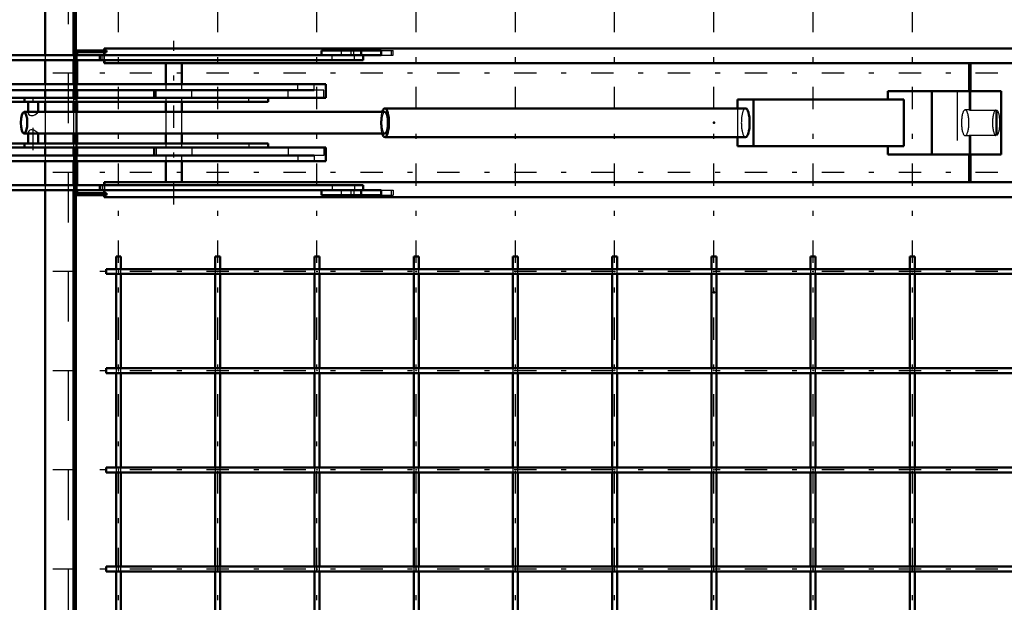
# Model space of a CAD drawing. Header units: millimetres. Extents: x 0 to 420, y 0 to 297.
# Tile 15 of 52: x 106 to 126, y 176 to 188. Entities that reach past the tile are written whole.
import ezdxf

# ---------------------------------------------------------------- set-up
doc = ezdxf.new("R2010")
doc.units = ezdxf.units.MM
doc.linetypes.add('Center', pattern=[1.5, 0.45, -0.5, 0.05, -0.5])
doc.linetypes.add('Dashed', pattern=[2, 1, -1])
for name, color, linetype, lineweight in [('2d ConnectionPoints', 7, 'Continuous', 50), ('AM_0', 7, 'Continuous', 50), ('AM_4', 3, 'Continuous', 25), ('AM_7', 7, 'Center', 25), ('AM_9', 6, 'Dashed', 25)]:
    doc.layers.add(name, color=color, linetype=linetype, lineweight=lineweight)

# ---------------------------------------------------------------- blocks, each defined once
blk = doc.blocks.new('85_FGS30015018025O110U_0_in_150180C2125Y2N4N_300Op0__1203')
at = {"layer": 'AM_0'}
for p, q in [((108.009, 187.036), (107.388, 187.036)), ((107.412, 186.936), (107.412, 186.996)), ((107.412, 186.996), (108.009, 186.996)), ((107.96, 187.036), (107.96, 187.076)), ((132.669, 187.076), (107.96, 187.076)), ((107.96, 186.936), (107.96, 186.996)), ((107.964, 187.036), (107.964, 187.076)), ((107.964, 186.936), (107.964, 186.996)), ((108.009, 186.996), (108.009, 187.036)), ((112.341, 187.036), (113.54, 187.036)), ((112.341, 186.936), (112.341, 187.036)), ((113.137, 186.936), (113.137, 187.036)), ((113.54, 186.936), (113.54, 187.036)), ((97.373, 186.936), (113.54, 186.936)), ((97.373, 186.836), (113.179, 186.836)), ((107.412, 186.351), (107.412, 186.836)), ((107.871, 186.836), (107.871, 186.936)), ((107.96, 186.776), (107.96, 186.836)), ((107.96, 186.776), (130.566, 186.776)), ((107.964, 186.776), (107.964, 186.836)), ((109.205, 186.776), (109.205, 186.351)), ((109.525, 186.351), (109.525, 186.776)), ((113.179, 186.836), (113.179, 186.936)), ((125.393, 186.776), (125.393, 186.216)), ((125.421, 186.776), (125.421, 186.216)), ((102.375, 186.351), (112.426, 186.351)), ((112.426, 186.076), (112.426, 186.351)), ((102.375, 186.236), (112.19, 186.236)), ((107.412, 186.076), (107.412, 186.236)), ((108.965, 186.236), (108.965, 186.076)), ((123.756, 186.216), (126.04, 186.216)), ((123.756, 186.216), (123.756, 186.046)), ((124.643, 186.216), (124.643, 184.936)), ((126.04, 186.216), (126.04, 184.936)), ((105.965, 186.076), (112.426, 186.076)), ((105.965, 185.996), (111.267, 185.996)), ((106.355, 185.996), (106.355, 186.076)), ((106.427, 185.996), (106.427, 185.796)), ((106.627, 185.796), (106.627, 185.996)), ((107.412, 185.796), (107.412, 185.996)), ((109.205, 185.996), (109.205, 185.796)), ((109.525, 185.796), (109.525, 185.996)), ((111.267, 185.996), (111.267, 186.076)), ((120.726, 186.046), (124.075, 186.046)), ((120.726, 186.046), (120.726, 185.866)), ((121.045, 186.046), (121.045, 185.106)), ((124.075, 186.046), (124.075, 185.106)), ((106.476, 185.796), (106.345, 185.796)), ((106.617, 185.796), (106.601, 185.795)), ((113.615, 185.796), (106.617, 185.796)), ((120.885, 185.866), (113.615, 185.866)), ((106.345, 185.356), (106.478, 185.356)), ((106.427, 185.356), (106.427, 185.156)), ((106.612, 185.356), (106.617, 185.356)), ((106.616, 185.356), (113.615, 185.356)), ((106.627, 185.156), (106.627, 185.356)), ((107.412, 185.156), (107.412, 185.356)), ((109.205, 185.356), (109.205, 185.156)), ((109.525, 185.156), (109.525, 185.356)), ((105.965, 185.156), (111.267, 185.156)), ((106.355, 185.156), (106.355, 185.076)), ((111.267, 185.156), (111.267, 185.076)), ((113.615, 185.286), (120.885, 185.286)), ((120.726, 185.286), (120.726, 185.106)), ((105.965, 185.076), (112.426, 185.076)), ((107.412, 184.916), (107.412, 185.076)), ((108.965, 185.076), (108.965, 184.916)), ((112.426, 184.801), (112.426, 185.076)), ((120.726, 185.106), (124.075, 185.106)), ((123.756, 185.106), (123.756, 184.936)), ((102.392, 184.916), (112.192, 184.916)), ((102.392, 184.801), (112.426, 184.801)), ((107.412, 184.316), (107.412, 184.801)), ((109.205, 184.801), (109.205, 184.376)), ((109.525, 184.376), (109.525, 184.801)), ((123.756, 184.936), (126.04, 184.936)), ((125.393, 184.936), (125.393, 184.376)), ((125.421, 184.936), (125.421, 184.376)), ((107.96, 184.376), (130.566, 184.376)), ((107.96, 184.376), (107.96, 184.316)), ((107.964, 184.376), (107.964, 184.316)), ((97.373, 184.316), (113.179, 184.316)), ((97.373, 184.216), (113.54, 184.216)), ((107.412, 184.156), (107.412, 184.216)), ((107.871, 184.316), (107.871, 184.216)), ((107.96, 184.216), (107.96, 184.156)), ((107.964, 184.216), (107.964, 184.156)), ((112.341, 184.216), (112.341, 184.116)), ((113.137, 184.216), (113.137, 184.116)), ((113.179, 184.216), (113.179, 184.316)), ((113.54, 184.116), (113.54, 184.216)), ((107.388, 184.116), (108.009, 184.116)), ((108.009, 184.156), (107.412, 184.156)), ((107.96, 184.116), (107.96, 184.076)), ((107.96, 184.076), (132.669, 184.076)), ((107.964, 184.116), (107.964, 184.076)), ((108.009, 184.116), (108.009, 184.156)), ((112.341, 184.116), (113.54, 184.116))]:
    blk.add_line(p, q, dxfattribs=at)
for points in [[(106.601, 185.795), (106.6, 185.795), (106.573, 185.794), (106.541, 185.794), (106.508, 185.795), (106.476, 185.796), (106.476, 185.796)], [(106.477, 185.356), (106.496, 185.356), (106.528, 185.358), (106.561, 185.358), (106.59, 185.357), (106.612, 185.356)]]:
    blk.add_lwpolyline(points, dxfattribs=at)
blk.add_ellipse((106.345, 185.576), major_axis=(0, 0.22), ratio=0.289707, dxfattribs=at)
for centre, major_axis, start_param, end_param in [((113.615, 185.576), (0, 0.29), 2.43199, 6.992788), ((113.615, 185.576), (0, 0.22), 3.141593, 6.283185), ((120.885, 185.576), (0, 0.29), 3.141593, 6.283185)]:
    blk.add_ellipse(centre, major_axis=major_axis, ratio=0.289707, start_param=start_param, end_param=end_param, dxfattribs=at)
at = {"layer": 'AM_4'}
for p, q in [((113.004, 186.836), (113.004, 186.936)), ((112.19, 186.236), (112.19, 186.351)), ((109.006, 186.076), (109.006, 186.236)), ((111.667, 186.076), (111.667, 186.236)), ((109.006, 185.076), (109.006, 184.916)), ((111.667, 185.076), (111.667, 184.916)), ((112.192, 184.916), (112.192, 184.801)), ((113.004, 184.316), (113.004, 184.216))]:
    blk.add_line(p, q, dxfattribs=at)
at = {"layer": 'AM_7'}
for p, q in [((109.365, 183.926), (109.365, 187.226)), ((106.527, 185.026), (106.527, 186.126))]:
    blk.add_line(p, q, dxfattribs=at)
at = {"layer": 'AM_9'}
for p, q in [((107.36, 187.036), (107.36, 184.116)), ((107.388, 187.036), (107.36, 187.036)), ((107.372, 187.036), (107.372, 184.116)), ((107.4, 184.156), (107.4, 186.996)), ((107.412, 186.996), (107.4, 186.996)), ((107.997, 186.996), (107.997, 187.036)), ((108, 186.996), (108, 187.036)), ((108.004, 187.036), (108.004, 186.996)), ((112.736, 187.036), (112.736, 186.936)), ((112.937, 186.936), (112.937, 187.036)), ((112.988, 186.936), (112.988, 187.036)), ((113.54, 187.036), (113.784, 187.036)), ((113.741, 187.036), (113.741, 186.936)), ((113.784, 186.936), (113.784, 187.036)), ((107.412, 186.836), (107.412, 186.936)), ((107.919, 186.836), (107.919, 186.936)), ((107.96, 186.836), (107.96, 186.936)), ((107.964, 186.836), (107.964, 186.936)), ((112.555, 186.836), (112.555, 186.936)), ((113.54, 186.936), (113.784, 186.936)), ((107.412, 186.236), (107.412, 186.351)), ((109.205, 186.351), (109.205, 186.236)), ((109.525, 186.236), (109.525, 186.351)), ((111.861, 186.236), (111.861, 186.351)), ((109.723, 186.076), (109.723, 186.236)), ((112.384, 186.236), (112.19, 186.236)), ((112.384, 186.076), (112.384, 186.236)), ((125.154, 186.216), (125.154, 184.936)), ((125.393, 186.216), (125.393, 185.833)), ((125.421, 186.216), (125.421, 185.826)), ((107.412, 185.996), (107.412, 186.076)), ((109.205, 186.076), (109.205, 185.996)), ((109.525, 185.996), (109.525, 186.076)), ((110.876, 185.996), (110.876, 186.076)), ((106.427, 185.796), (106.427, 185.773)), ((106.627, 185.792), (106.627, 185.796)), ((107.412, 185.356), (107.412, 185.796)), ((109.205, 185.796), (109.205, 185.356)), ((109.525, 185.356), (109.525, 185.796)), ((120.726, 185.866), (120.726, 185.286)), ((125.402, 185.835), (125.313, 185.835)), ((125.393, 185.833), (125.931, 185.834)), ((125.96, 185.823), (125.421, 185.826)), ((125.931, 185.834), (125.931, 185.318)), ((125.96, 185.329), (125.96, 185.823)), ((106.427, 185.379), (106.427, 185.356)), ((106.617, 185.356), (106.625, 185.357)), ((106.625, 185.357), (106.627, 185.359)), ((106.627, 185.356), (106.627, 185.36)), ((107.412, 185.076), (107.412, 185.156)), ((109.205, 185.156), (109.205, 185.076)), ((109.525, 185.076), (109.525, 185.156)), ((110.876, 185.156), (110.876, 185.076)), ((125.313, 185.317), (125.402, 185.317)), ((125.393, 185.319), (125.393, 184.936)), ((125.931, 185.318), (125.393, 185.319)), ((125.421, 185.326), (125.96, 185.329)), ((125.421, 185.326), (125.421, 184.936)), ((109.723, 185.076), (109.723, 184.916)), ((112.384, 185.076), (112.384, 184.916)), ((107.412, 184.801), (107.412, 184.916)), ((109.205, 184.916), (109.205, 184.801)), ((109.525, 184.801), (109.525, 184.916)), ((111.859, 184.916), (111.859, 184.801)), ((112.384, 184.916), (112.192, 184.916)), ((107.412, 184.216), (107.412, 184.316)), ((107.919, 184.316), (107.919, 184.216)), ((107.96, 184.316), (107.96, 184.216)), ((107.964, 184.316), (107.964, 184.216)), ((112.555, 184.316), (112.555, 184.216)), ((112.736, 184.216), (112.736, 184.116)), ((112.937, 184.116), (112.937, 184.216)), ((112.988, 184.216), (112.988, 184.116)), ((113.54, 184.216), (113.784, 184.216)), ((113.741, 184.216), (113.741, 184.116)), ((113.784, 184.216), (113.784, 184.116)), ((107.388, 184.116), (107.36, 184.116)), ((107.412, 184.156), (107.4, 184.156)), ((107.997, 184.116), (107.997, 184.156)), ((108, 184.116), (108, 184.156)), ((108.004, 184.156), (108.004, 184.116)), ((113.54, 184.116), (113.784, 184.116))]:
    blk.add_line(p, q, dxfattribs=at)
for points in [[(106.476, 185.796), (106.451, 185.794), (106.435, 185.788), (106.428, 185.778), (106.427, 185.773)], [(106.427, 185.773), (106.429, 185.763), (106.442, 185.743), (106.464, 185.727), (106.484, 185.72), (106.508, 185.719), (106.527, 185.723)], [(106.527, 185.723), (106.56, 185.738), (106.588, 185.756), (106.614, 185.776), (106.625, 185.788), (106.627, 185.792)], [(106.627, 185.792), (106.626, 185.794), (106.618, 185.796), (106.617, 185.796)], [(125.313, 185.835), (125.306, 185.834), (125.3, 185.831), (125.293, 185.826), (125.287, 185.819), (125.281, 185.81), (125.275, 185.8), (125.27, 185.788), (125.265, 185.774), (125.26, 185.759), (125.255, 185.742), (125.251, 185.724), (125.248, 185.705), (125.245, 185.685), (125.242, 185.664), (125.24, 185.643), (125.239, 185.621), (125.238, 185.598), (125.238, 185.576)], [(125.313, 185.317), (125.319, 185.318), (125.326, 185.321), (125.332, 185.326), (125.338, 185.333), (125.345, 185.341), (125.35, 185.352), (125.356, 185.364), (125.361, 185.378), (125.366, 185.393), (125.37, 185.41), (125.374, 185.428), (125.378, 185.447), (125.381, 185.467), (125.383, 185.487), (125.385, 185.509), (125.387, 185.531), (125.388, 185.553), (125.388, 185.576), (125.388, 185.598), (125.387, 185.621), (125.385, 185.643), (125.383, 185.664), (125.381, 185.685), (125.378, 185.705), (125.374, 185.724), (125.37, 185.742), (125.366, 185.759), (125.361, 185.774), (125.356, 185.788), (125.35, 185.8), (125.345, 185.81), (125.338, 185.819), (125.332, 185.826), (125.326, 185.831), (125.319, 185.834), (125.313, 185.835)], [(125.402, 185.835), (125.396, 185.834), (125.393, 185.833)], [(125.421, 185.826), (125.415, 185.831), (125.408, 185.834), (125.402, 185.835), (125.402, 185.835)], [(125.238, 185.576), (125.238, 185.553), (125.239, 185.531), (125.24, 185.509), (125.242, 185.487), (125.245, 185.467), (125.248, 185.447), (125.251, 185.428), (125.255, 185.41), (125.26, 185.393), (125.265, 185.378), (125.27, 185.364), (125.275, 185.352), (125.281, 185.341), (125.287, 185.333), (125.293, 185.326), (125.3, 185.321), (125.306, 185.318), (125.313, 185.317)], [(106.527, 185.429), (106.504, 185.433), (106.482, 185.432), (106.461, 185.423), (106.44, 185.406), (106.428, 185.386), (106.427, 185.379)], [(106.427, 185.379), (106.43, 185.368), (106.446, 185.359), (106.468, 185.356), (106.477, 185.356)], [(106.627, 185.359), (106.627, 185.361), (106.619, 185.371), (106.603, 185.384), (106.579, 185.402), (106.543, 185.423), (106.527, 185.429)], [(125.393, 185.319), (125.399, 185.317), (125.402, 185.317)], [(125.402, 185.317), (125.408, 185.318), (125.414, 185.321), (125.421, 185.326), (125.421, 185.326)]]:
    blk.add_lwpolyline(points, dxfattribs=at)
for centre, major_axis, ratio, start_param, end_param in [((113.615, 185.576), (0, 0.29), 0.289707, 0.709603, 2.43199), ((113.615, 185.576), (0, 0.22), 0.289707, 0, 3.141593), ((120.885, 185.576), (0, 0.29), 0.289707, 0, 3.141593), ((125.938, 185.576), (0, 0.259), 0.288684, 0.092582, 3.049011), ((125.938, 185.576), (0, 0.259), 0.288684, 3.439996, 5.984782)]:
    blk.add_ellipse(centre, major_axis=major_axis, ratio=ratio, start_param=start_param, end_param=end_param, dxfattribs=at)
blk = doc.blocks.new('98_FGS300150180259U_0_in_150180C2125Y2N4N_300Op0__1203')
at = {"layer": 'AM_7'}
for p, q in [((108.248, 168.801), (108.248, 202.351)), ((110.248, 168.801), (110.248, 202.351)), ((112.248, 168.801), (112.248, 202.351)), ((114.248, 168.801), (114.248, 202.351)), ((116.248, 168.801), (116.248, 202.351)), ((118.248, 168.801), (118.248, 202.351)), ((120.248, 168.801), (120.248, 202.351)), ((122.248, 168.801), (122.248, 202.351)), ((124.248, 168.801), (124.248, 202.351)), ((133.723, 186.576), (106.773, 186.576)), ((133.723, 184.576), (106.773, 184.576)), ((133.723, 182.576), (106.773, 182.576)), ((133.723, 180.576), (106.773, 180.576)), ((133.723, 178.576), (106.773, 178.576)), ((133.723, 176.576), (106.773, 176.576))]:
    blk.add_line(p, q, dxfattribs=at)
blk = doc.blocks.new('99_FGS300150180259U_0_in_150180C2125Y2N4N_300Op0__1203')
at = {"layer": 'AM_0'}
for p, q in [((108.198, 182.876), (108.198, 182.626)), ((108.198, 182.876), (108.298, 182.876)), ((108.298, 182.626), (108.298, 182.876)), ((110.198, 182.876), (110.198, 182.626)), ((110.198, 182.876), (110.298, 182.876)), ((110.298, 182.626), (110.298, 182.876)), ((112.198, 182.876), (112.198, 182.626)), ((112.198, 182.876), (112.298, 182.876)), ((112.298, 182.626), (112.298, 182.876)), ((114.198, 182.876), (114.198, 182.626)), ((114.198, 182.876), (114.298, 182.876)), ((114.298, 182.626), (114.298, 182.876)), ((116.198, 182.876), (116.198, 182.626)), ((116.198, 182.876), (116.298, 182.876)), ((116.298, 182.626), (116.298, 182.876)), ((118.198, 182.876), (118.198, 182.626)), ((118.198, 182.876), (118.298, 182.876)), ((118.298, 182.626), (118.298, 182.876)), ((120.198, 182.876), (120.198, 182.626)), ((120.198, 182.876), (120.298, 182.876)), ((120.298, 182.626), (120.298, 182.876)), ((122.198, 182.876), (122.198, 182.626)), ((122.198, 182.876), (122.298, 182.876)), ((122.298, 182.626), (122.298, 182.876)), ((124.198, 182.876), (124.198, 182.626)), ((124.198, 182.876), (124.298, 182.876)), ((124.298, 182.626), (124.298, 182.876)), ((132.498, 182.626), (107.998, 182.626)), ((107.998, 182.526), (107.998, 182.626)), ((107.998, 182.526), (132.498, 182.526)), ((108.198, 182.526), (108.198, 180.626)), ((108.298, 180.626), (108.298, 182.526)), ((110.198, 182.526), (110.198, 180.626)), ((110.298, 180.626), (110.298, 182.526)), ((112.198, 182.526), (112.198, 180.626)), ((112.298, 180.626), (112.298, 182.526)), ((114.198, 182.526), (114.198, 180.626)), ((114.298, 180.626), (114.298, 182.526)), ((116.198, 182.526), (116.198, 180.626)), ((116.298, 180.626), (116.298, 182.526)), ((118.198, 182.526), (118.198, 180.626)), ((118.298, 180.626), (118.298, 182.526)), ((120.198, 182.526), (120.198, 180.626)), ((120.298, 180.626), (120.298, 182.526)), ((122.198, 182.526), (122.198, 180.626)), ((122.298, 180.626), (122.298, 182.526)), ((124.198, 182.526), (124.198, 180.626)), ((124.298, 180.626), (124.298, 182.526)), ((132.498, 180.626), (107.998, 180.626)), ((107.998, 180.526), (107.998, 180.626)), ((107.998, 180.526), (132.498, 180.526)), ((108.198, 180.526), (108.198, 178.626)), ((108.298, 178.626), (108.298, 180.526)), ((110.198, 180.526), (110.198, 178.626)), ((110.298, 178.626), (110.298, 180.526)), ((112.198, 180.526), (112.198, 178.626)), ((112.298, 178.626), (112.298, 180.526)), ((114.198, 180.526), (114.198, 178.626)), ((114.298, 178.626), (114.298, 180.526)), ((116.198, 180.526), (116.198, 178.626)), ((116.298, 178.626), (116.298, 180.526)), ((118.198, 180.526), (118.198, 178.626)), ((118.298, 178.626), (118.298, 180.526)), ((120.198, 180.526), (120.198, 178.626)), ((120.298, 178.626), (120.298, 180.526)), ((122.198, 180.526), (122.198, 178.626)), ((122.298, 178.626), (122.298, 180.526)), ((124.198, 180.526), (124.198, 178.626)), ((124.298, 178.626), (124.298, 180.526)), ((132.498, 178.626), (107.998, 178.626)), ((107.998, 178.526), (107.998, 178.626)), ((107.998, 178.526), (132.498, 178.526)), ((108.198, 178.526), (108.198, 176.626)), ((108.298, 176.626), (108.298, 178.526)), ((110.198, 178.526), (110.198, 176.626)), ((110.298, 176.626), (110.298, 178.526)), ((112.198, 178.526), (112.198, 176.626)), ((112.298, 176.626), (112.298, 178.526)), ((114.198, 178.526), (114.198, 176.626)), ((114.298, 176.626), (114.298, 178.526)), ((116.198, 178.526), (116.198, 176.626)), ((116.298, 176.626), (116.298, 178.526)), ((118.198, 178.526), (118.198, 176.626)), ((118.298, 176.626), (118.298, 178.526)), ((120.198, 178.526), (120.198, 176.626)), ((120.298, 176.626), (120.298, 178.526)), ((122.198, 178.526), (122.198, 176.626)), ((122.298, 176.626), (122.298, 178.526)), ((124.198, 178.526), (124.198, 176.626)), ((124.298, 176.626), (124.298, 178.526)), ((132.498, 176.626), (107.998, 176.626)), ((107.998, 176.526), (107.998, 176.626)), ((107.998, 176.526), (132.498, 176.526)), ((108.198, 176.526), (108.198, 174.626)), ((108.298, 174.626), (108.298, 176.526)), ((110.198, 176.526), (110.198, 174.626)), ((110.298, 174.626), (110.298, 176.526)), ((112.198, 176.526), (112.198, 174.626)), ((112.298, 174.626), (112.298, 176.526)), ((114.198, 176.526), (114.198, 174.626)), ((114.298, 174.626), (114.298, 176.526)), ((116.198, 176.526), (116.198, 174.626)), ((116.298, 174.626), (116.298, 176.526)), ((118.198, 176.526), (118.198, 174.626)), ((118.298, 174.626), (118.298, 176.526)), ((120.198, 176.526), (120.198, 174.626)), ((120.298, 174.626), (120.298, 176.526)), ((122.198, 176.526), (122.198, 174.626)), ((122.298, 174.626), (122.298, 176.526)), ((124.198, 176.526), (124.198, 174.626)), ((124.298, 174.626), (124.298, 176.526))]:
    blk.add_line(p, q, dxfattribs=at)
at = {"layer": 'AM_9'}
for p, q in [((108.198, 182.626), (108.198, 182.526)), ((108.298, 182.526), (108.298, 182.626)), ((110.198, 182.626), (110.198, 182.526)), ((110.298, 182.526), (110.298, 182.626)), ((112.198, 182.626), (112.198, 182.526)), ((112.298, 182.526), (112.298, 182.626)), ((114.198, 182.626), (114.198, 182.526)), ((114.298, 182.526), (114.298, 182.626)), ((116.198, 182.626), (116.198, 182.526)), ((116.298, 182.526), (116.298, 182.626)), ((118.198, 182.626), (118.198, 182.526)), ((118.298, 182.526), (118.298, 182.626)), ((120.198, 182.626), (120.198, 182.526)), ((120.298, 182.526), (120.298, 182.626)), ((122.198, 182.626), (122.198, 182.526)), ((122.298, 182.526), (122.298, 182.626)), ((124.198, 182.626), (124.198, 182.526)), ((124.298, 182.526), (124.298, 182.626)), ((108.198, 180.626), (108.198, 180.526)), ((108.298, 180.526), (108.298, 180.626)), ((110.198, 180.626), (110.198, 180.526)), ((110.298, 180.526), (110.298, 180.626)), ((112.198, 180.626), (112.198, 180.526)), ((112.298, 180.526), (112.298, 180.626)), ((114.198, 180.626), (114.198, 180.526)), ((114.298, 180.526), (114.298, 180.626)), ((116.198, 180.626), (116.198, 180.526)), ((116.298, 180.526), (116.298, 180.626)), ((118.198, 180.626), (118.198, 180.526)), ((118.298, 180.526), (118.298, 180.626)), ((120.198, 180.626), (120.198, 180.526)), ((120.298, 180.526), (120.298, 180.626)), ((122.198, 180.626), (122.198, 180.526)), ((122.298, 180.526), (122.298, 180.626)), ((124.198, 180.626), (124.198, 180.526)), ((124.298, 180.526), (124.298, 180.626)), ((108.198, 178.626), (108.198, 178.526)), ((108.298, 178.526), (108.298, 178.626)), ((110.198, 178.626), (110.198, 178.526)), ((110.298, 178.526), (110.298, 178.626)), ((112.198, 178.626), (112.198, 178.526)), ((112.298, 178.526), (112.298, 178.626)), ((114.198, 178.626), (114.198, 178.526)), ((114.298, 178.526), (114.298, 178.626)), ((116.198, 178.626), (116.198, 178.526)), ((116.298, 178.526), (116.298, 178.626)), ((118.198, 178.626), (118.198, 178.526)), ((118.298, 178.526), (118.298, 178.626)), ((120.198, 178.626), (120.198, 178.526)), ((120.298, 178.526), (120.298, 178.626)), ((122.198, 178.626), (122.198, 178.526)), ((122.298, 178.526), (122.298, 178.626)), ((124.198, 178.626), (124.198, 178.526)), ((124.298, 178.526), (124.298, 178.626)), ((108.198, 176.626), (108.198, 176.526)), ((108.298, 176.526), (108.298, 176.626)), ((110.198, 176.626), (110.198, 176.526)), ((110.298, 176.526), (110.298, 176.626)), ((112.198, 176.626), (112.198, 176.526)), ((112.298, 176.526), (112.298, 176.626)), ((114.198, 176.626), (114.198, 176.526)), ((114.298, 176.526), (114.298, 176.626)), ((116.198, 176.626), (116.198, 176.526)), ((116.298, 176.526), (116.298, 176.626)), ((118.198, 176.626), (118.198, 176.526)), ((118.298, 176.526), (118.298, 176.626)), ((120.198, 176.626), (120.198, 176.526)), ((120.298, 176.526), (120.298, 176.626)), ((122.198, 176.626), (122.198, 176.526)), ((122.298, 176.526), (122.298, 176.626)), ((124.198, 176.626), (124.198, 176.526)), ((124.298, 176.526), (124.298, 176.626))]:
    blk.add_line(p, q, dxfattribs=at)
for points in [[(108.248, 182.582), (108.246, 182.582), (108.244, 182.581), (108.243, 182.579), (108.242, 182.577), (108.242, 182.575), (108.242, 182.573), (108.244, 182.571), (108.245, 182.57), (108.247, 182.57), (108.249, 182.57), (108.251, 182.571), (108.253, 182.572), (108.254, 182.574), (108.254, 182.576), (108.254, 182.578), (108.253, 182.58), (108.251, 182.581), (108.249, 182.582), (108.248, 182.582)], [(110.242, 182.576), (110.242, 182.578), (110.243, 182.58), (110.245, 182.581), (110.247, 182.582), (110.249, 182.582), (110.251, 182.582), (110.252, 182.58), (110.254, 182.579), (110.254, 182.577), (110.254, 182.575), (110.253, 182.573), (110.252, 182.571), (110.25, 182.57), (110.248, 182.57), (110.246, 182.57), (110.244, 182.571), (110.243, 182.573), (110.242, 182.575), (110.242, 182.576)], [(112.242, 182.576), (112.242, 182.578), (112.243, 182.58), (112.245, 182.581), (112.247, 182.582), (112.249, 182.582), (112.251, 182.582), (112.252, 182.58), (112.254, 182.579), (112.254, 182.577), (112.254, 182.575), (112.253, 182.573), (112.252, 182.571), (112.25, 182.57), (112.248, 182.57), (112.246, 182.57), (112.244, 182.571), (112.243, 182.573), (112.242, 182.575), (112.242, 182.576)], [(114.242, 182.576), (114.242, 182.578), (114.243, 182.58), (114.245, 182.581), (114.247, 182.582), (114.249, 182.582), (114.251, 182.582), (114.252, 182.58), (114.254, 182.579), (114.254, 182.577), (114.254, 182.575), (114.253, 182.573), (114.252, 182.571), (114.25, 182.57), (114.248, 182.57), (114.246, 182.57), (114.244, 182.571), (114.243, 182.573), (114.242, 182.575), (114.242, 182.576)], [(116.242, 182.576), (116.242, 182.578), (116.243, 182.58), (116.245, 182.581), (116.247, 182.582), (116.249, 182.582), (116.251, 182.582), (116.252, 182.58), (116.254, 182.579), (116.254, 182.577), (116.254, 182.575), (116.253, 182.573), (116.252, 182.571), (116.25, 182.57), (116.248, 182.57), (116.246, 182.57), (116.244, 182.571), (116.243, 182.573), (116.242, 182.575), (116.242, 182.576)], [(118.242, 182.576), (118.242, 182.578), (118.243, 182.58), (118.245, 182.581), (118.247, 182.582), (118.249, 182.582), (118.251, 182.582), (118.252, 182.58), (118.254, 182.579), (118.254, 182.577), (118.254, 182.575), (118.253, 182.573), (118.252, 182.571), (118.25, 182.57), (118.248, 182.57), (118.246, 182.57), (118.244, 182.571), (118.243, 182.573), (118.242, 182.575), (118.242, 182.576)], [(120.242, 182.576), (120.242, 182.578), (120.243, 182.58), (120.245, 182.581), (120.247, 182.582), (120.249, 182.582), (120.251, 182.582), (120.252, 182.58), (120.254, 182.579), (120.254, 182.577), (120.254, 182.575), (120.253, 182.573), (120.252, 182.571), (120.25, 182.57), (120.248, 182.57), (120.246, 182.57), (120.244, 182.571), (120.243, 182.573), (120.242, 182.575), (120.242, 182.576)], [(122.242, 182.576), (122.242, 182.578), (122.243, 182.58), (122.245, 182.581), (122.247, 182.582), (122.249, 182.582), (122.251, 182.582), (122.252, 182.58), (122.254, 182.579), (122.254, 182.577), (122.254, 182.575), (122.253, 182.573), (122.252, 182.571), (122.25, 182.57), (122.248, 182.57), (122.246, 182.57), (122.244, 182.571), (122.243, 182.573), (122.242, 182.575), (122.242, 182.576)], [(124.242, 182.576), (124.242, 182.578), (124.243, 182.58), (124.245, 182.581), (124.247, 182.582), (124.249, 182.582), (124.251, 182.582), (124.252, 182.58), (124.254, 182.579), (124.254, 182.577), (124.254, 182.575), (124.253, 182.573), (124.252, 182.571), (124.25, 182.57), (124.248, 182.57), (124.246, 182.57), (124.244, 182.571), (124.243, 182.573), (124.242, 182.575), (124.242, 182.576)], [(108.248, 180.582), (108.246, 180.582), (108.244, 180.581), (108.243, 180.579), (108.242, 180.577), (108.242, 180.575), (108.242, 180.573), (108.244, 180.571), (108.245, 180.57), (108.247, 180.57), (108.249, 180.57), (108.251, 180.571), (108.253, 180.572), (108.254, 180.574), (108.254, 180.576), (108.254, 180.578), (108.253, 180.58), (108.251, 180.581), (108.249, 180.582), (108.248, 180.582)], [(110.242, 180.576), (110.242, 180.578), (110.243, 180.58), (110.245, 180.581), (110.247, 180.582), (110.249, 180.582), (110.251, 180.582), (110.252, 180.58), (110.254, 180.579), (110.254, 180.577), (110.254, 180.575), (110.253, 180.573), (110.252, 180.571), (110.25, 180.57), (110.248, 180.57), (110.246, 180.57), (110.244, 180.571), (110.243, 180.573), (110.242, 180.575), (110.242, 180.576)], [(112.242, 180.576), (112.242, 180.578), (112.243, 180.58), (112.245, 180.581), (112.247, 180.582), (112.249, 180.582), (112.251, 180.582), (112.252, 180.58), (112.254, 180.579), (112.254, 180.577), (112.254, 180.575), (112.253, 180.573), (112.252, 180.571), (112.25, 180.57), (112.248, 180.57), (112.246, 180.57), (112.244, 180.571), (112.243, 180.573), (112.242, 180.575), (112.242, 180.576)], [(114.242, 180.576), (114.242, 180.578), (114.243, 180.58), (114.245, 180.581), (114.247, 180.582), (114.249, 180.582), (114.251, 180.582), (114.252, 180.58), (114.254, 180.579), (114.254, 180.577), (114.254, 180.575), (114.253, 180.573), (114.252, 180.571), (114.25, 180.57), (114.248, 180.57), (114.246, 180.57), (114.244, 180.571), (114.243, 180.573), (114.242, 180.575), (114.242, 180.576)], [(116.242, 180.576), (116.242, 180.578), (116.243, 180.58), (116.245, 180.581), (116.247, 180.582), (116.249, 180.582), (116.251, 180.582), (116.252, 180.58), (116.254, 180.579), (116.254, 180.577), (116.254, 180.575), (116.253, 180.573), (116.252, 180.571), (116.25, 180.57), (116.248, 180.57), (116.246, 180.57), (116.244, 180.571), (116.243, 180.573), (116.242, 180.575), (116.242, 180.576)], [(118.242, 180.576), (118.242, 180.578), (118.243, 180.58), (118.245, 180.581), (118.247, 180.582), (118.249, 180.582), (118.251, 180.582), (118.252, 180.58), (118.254, 180.579), (118.254, 180.577), (118.254, 180.575), (118.253, 180.573), (118.252, 180.571), (118.25, 180.57), (118.248, 180.57), (118.246, 180.57), (118.244, 180.571), (118.243, 180.573), (118.242, 180.575), (118.242, 180.576)], [(120.242, 180.576), (120.242, 180.578), (120.243, 180.58), (120.245, 180.581), (120.247, 180.582), (120.249, 180.582), (120.251, 180.582), (120.252, 180.58), (120.254, 180.579), (120.254, 180.577), (120.254, 180.575), (120.253, 180.573), (120.252, 180.571), (120.25, 180.57), (120.248, 180.57), (120.246, 180.57), (120.244, 180.571), (120.243, 180.573), (120.242, 180.575), (120.242, 180.576)], [(122.242, 180.576), (122.242, 180.578), (122.243, 180.58), (122.245, 180.581), (122.247, 180.582), (122.249, 180.582), (122.251, 180.582), (122.252, 180.58), (122.254, 180.579), (122.254, 180.577), (122.254, 180.575), (122.253, 180.573), (122.252, 180.571), (122.25, 180.57), (122.248, 180.57), (122.246, 180.57), (122.244, 180.571), (122.243, 180.573), (122.242, 180.575), (122.242, 180.576)], [(124.242, 180.576), (124.242, 180.578), (124.243, 180.58), (124.245, 180.581), (124.247, 180.582), (124.249, 180.582), (124.251, 180.582), (124.252, 180.58), (124.254, 180.579), (124.254, 180.577), (124.254, 180.575), (124.253, 180.573), (124.252, 180.571), (124.25, 180.57), (124.248, 180.57), (124.246, 180.57), (124.244, 180.571), (124.243, 180.573), (124.242, 180.575), (124.242, 180.576)], [(108.248, 178.582), (108.246, 178.582), (108.244, 178.581), (108.243, 178.579), (108.242, 178.577), (108.242, 178.575), (108.242, 178.573), (108.244, 178.571), (108.245, 178.57), (108.247, 178.57), (108.249, 178.57), (108.251, 178.571), (108.253, 178.572), (108.254, 178.574), (108.254, 178.576), (108.254, 178.578), (108.253, 178.58), (108.251, 178.581), (108.249, 178.582), (108.248, 178.582)], [(110.242, 178.576), (110.242, 178.578), (110.243, 178.58), (110.245, 178.581), (110.247, 178.582), (110.249, 178.582), (110.251, 178.582), (110.252, 178.58), (110.254, 178.579), (110.254, 178.577), (110.254, 178.575), (110.253, 178.573), (110.252, 178.571), (110.25, 178.57), (110.248, 178.57), (110.246, 178.57), (110.244, 178.571), (110.243, 178.573), (110.242, 178.575), (110.242, 178.576)], [(112.242, 178.576), (112.242, 178.578), (112.243, 178.58), (112.245, 178.581), (112.247, 178.582), (112.249, 178.582), (112.251, 178.582), (112.252, 178.58), (112.254, 178.579), (112.254, 178.577), (112.254, 178.575), (112.253, 178.573), (112.252, 178.571), (112.25, 178.57), (112.248, 178.57), (112.246, 178.57), (112.244, 178.571), (112.243, 178.573), (112.242, 178.575), (112.242, 178.576)], [(114.242, 178.576), (114.242, 178.578), (114.243, 178.58), (114.245, 178.581), (114.247, 178.582), (114.249, 178.582), (114.251, 178.582), (114.252, 178.58), (114.254, 178.579), (114.254, 178.577), (114.254, 178.575), (114.253, 178.573), (114.252, 178.571), (114.25, 178.57), (114.248, 178.57), (114.246, 178.57), (114.244, 178.571), (114.243, 178.573), (114.242, 178.575), (114.242, 178.576)], [(116.242, 178.576), (116.242, 178.578), (116.243, 178.58), (116.245, 178.581), (116.247, 178.582), (116.249, 178.582), (116.251, 178.582), (116.252, 178.58), (116.254, 178.579), (116.254, 178.577), (116.254, 178.575), (116.253, 178.573), (116.252, 178.571), (116.25, 178.57), (116.248, 178.57), (116.246, 178.57), (116.244, 178.571), (116.243, 178.573), (116.242, 178.575), (116.242, 178.576)], [(118.242, 178.576), (118.242, 178.578), (118.243, 178.58), (118.245, 178.581), (118.247, 178.582), (118.249, 178.582), (118.251, 178.582), (118.252, 178.58), (118.254, 178.579), (118.254, 178.577), (118.254, 178.575), (118.253, 178.573), (118.252, 178.571), (118.25, 178.57), (118.248, 178.57), (118.246, 178.57), (118.244, 178.571), (118.243, 178.573), (118.242, 178.575), (118.242, 178.576)], [(120.242, 178.576), (120.242, 178.578), (120.243, 178.58), (120.245, 178.581), (120.247, 178.582), (120.249, 178.582), (120.251, 178.582), (120.252, 178.58), (120.254, 178.579), (120.254, 178.577), (120.254, 178.575), (120.253, 178.573), (120.252, 178.571), (120.25, 178.57), (120.248, 178.57), (120.246, 178.57), (120.244, 178.571), (120.243, 178.573), (120.242, 178.575), (120.242, 178.576)], [(122.242, 178.576), (122.242, 178.578), (122.243, 178.58), (122.245, 178.581), (122.247, 178.582), (122.249, 178.582), (122.251, 178.582), (122.252, 178.58), (122.254, 178.579), (122.254, 178.577), (122.254, 178.575), (122.253, 178.573), (122.252, 178.571), (122.25, 178.57), (122.248, 178.57), (122.246, 178.57), (122.244, 178.571), (122.243, 178.573), (122.242, 178.575), (122.242, 178.576)], [(124.242, 178.576), (124.242, 178.578), (124.243, 178.58), (124.245, 178.581), (124.247, 178.582), (124.249, 178.582), (124.251, 178.582), (124.252, 178.58), (124.254, 178.579), (124.254, 178.577), (124.254, 178.575), (124.253, 178.573), (124.252, 178.571), (124.25, 178.57), (124.248, 178.57), (124.246, 178.57), (124.244, 178.571), (124.243, 178.573), (124.242, 178.575), (124.242, 178.576)], [(108.248, 176.582), (108.246, 176.582), (108.244, 176.581), (108.243, 176.579), (108.242, 176.577), (108.242, 176.575), (108.242, 176.573), (108.244, 176.571), (108.245, 176.57), (108.247, 176.57), (108.249, 176.57), (108.251, 176.571), (108.253, 176.572), (108.254, 176.574), (108.254, 176.576), (108.254, 176.578), (108.253, 176.58), (108.251, 176.581), (108.249, 176.582), (108.248, 176.582)], [(110.242, 176.576), (110.242, 176.578), (110.243, 176.58), (110.245, 176.581), (110.247, 176.582), (110.249, 176.582), (110.251, 176.582), (110.252, 176.58), (110.254, 176.579), (110.254, 176.577), (110.254, 176.575), (110.253, 176.573), (110.252, 176.571), (110.25, 176.57), (110.248, 176.57), (110.246, 176.57), (110.244, 176.571), (110.243, 176.573), (110.242, 176.575), (110.242, 176.576)], [(112.242, 176.576), (112.242, 176.578), (112.243, 176.58), (112.245, 176.581), (112.247, 176.582), (112.249, 176.582), (112.251, 176.582), (112.252, 176.58), (112.254, 176.579), (112.254, 176.577), (112.254, 176.575), (112.253, 176.573), (112.252, 176.571), (112.25, 176.57), (112.248, 176.57), (112.246, 176.57), (112.244, 176.571), (112.243, 176.573), (112.242, 176.575), (112.242, 176.576)], [(114.242, 176.576), (114.242, 176.578), (114.243, 176.58), (114.245, 176.581), (114.247, 176.582), (114.249, 176.582), (114.251, 176.582), (114.252, 176.58), (114.254, 176.579), (114.254, 176.577), (114.254, 176.575), (114.253, 176.573), (114.252, 176.571), (114.25, 176.57), (114.248, 176.57), (114.246, 176.57), (114.244, 176.571), (114.243, 176.573), (114.242, 176.575), (114.242, 176.576)], [(116.242, 176.576), (116.242, 176.578), (116.243, 176.58), (116.245, 176.581), (116.247, 176.582), (116.249, 176.582), (116.251, 176.582), (116.252, 176.58), (116.254, 176.579), (116.254, 176.577), (116.254, 176.575), (116.253, 176.573), (116.252, 176.571), (116.25, 176.57), (116.248, 176.57), (116.246, 176.57), (116.244, 176.571), (116.243, 176.573), (116.242, 176.575), (116.242, 176.576)], [(118.242, 176.576), (118.242, 176.578), (118.243, 176.58), (118.245, 176.581), (118.247, 176.582), (118.249, 176.582), (118.251, 176.582), (118.252, 176.58), (118.254, 176.579), (118.254, 176.577), (118.254, 176.575), (118.253, 176.573), (118.252, 176.571), (118.25, 176.57), (118.248, 176.57), (118.246, 176.57), (118.244, 176.571), (118.243, 176.573), (118.242, 176.575), (118.242, 176.576)], [(120.242, 176.576), (120.242, 176.578), (120.243, 176.58), (120.245, 176.581), (120.247, 176.582), (120.249, 176.582), (120.251, 176.582), (120.252, 176.58), (120.254, 176.579), (120.254, 176.577), (120.254, 176.575), (120.253, 176.573), (120.252, 176.571), (120.25, 176.57), (120.248, 176.57), (120.246, 176.57), (120.244, 176.571), (120.243, 176.573), (120.242, 176.575), (120.242, 176.576)], [(122.242, 176.576), (122.242, 176.578), (122.243, 176.58), (122.245, 176.581), (122.247, 176.582), (122.249, 176.582), (122.251, 176.582), (122.252, 176.58), (122.254, 176.579), (122.254, 176.577), (122.254, 176.575), (122.253, 176.573), (122.252, 176.571), (122.25, 176.57), (122.248, 176.57), (122.246, 176.57), (122.244, 176.571), (122.243, 176.573), (122.242, 176.575), (122.242, 176.576)], [(124.242, 176.576), (124.242, 176.578), (124.243, 176.58), (124.245, 176.581), (124.247, 176.582), (124.249, 176.582), (124.251, 176.582), (124.252, 176.58), (124.254, 176.579), (124.254, 176.577), (124.254, 176.575), (124.253, 176.573), (124.252, 176.571), (124.25, 176.57), (124.248, 176.57), (124.246, 176.57), (124.244, 176.571), (124.243, 176.573), (124.242, 176.575), (124.242, 176.576)]]:
    blk.add_lwpolyline(points, dxfattribs=at)
blk = doc.blocks.new('100_FGS300150180223U_0_in_150180C2125Y2N4N_300Op0__1203')
at = {"layer": 'AM_0'}
for p, q in [((106.768, 202.056), (106.768, 186.936)), ((107.344, 201.48), (107.344, 186.936)), ((107.388, 201.436), (107.388, 186.936)), ((106.768, 186.836), (106.768, 186.351)), ((107.344, 186.836), (107.344, 186.351)), ((107.388, 186.836), (107.388, 186.351)), ((106.768, 186.236), (106.768, 186.076)), ((107.344, 186.236), (107.344, 186.076)), ((107.388, 186.236), (107.388, 186.076)), ((106.768, 185.996), (106.768, 185.796)), ((107.344, 185.996), (107.344, 185.796)), ((107.388, 185.996), (107.388, 185.796)), ((106.768, 185.356), (106.768, 185.156)), ((107.344, 185.356), (107.344, 185.156)), ((107.388, 185.356), (107.388, 185.156)), ((106.768, 185.076), (106.768, 184.916)), ((107.344, 185.076), (107.344, 184.916)), ((107.388, 185.076), (107.388, 184.916)), ((106.768, 184.801), (106.768, 184.316)), ((107.344, 184.801), (107.344, 184.316)), ((107.388, 184.801), (107.388, 184.316)), ((106.768, 184.216), (106.768, 169.096)), ((107.344, 184.216), (107.344, 169.672)), ((107.388, 184.216), (107.388, 169.716))]:
    blk.add_line(p, q, dxfattribs=at)
at = {"layer": 'AM_9'}
for p, q in [((106.768, 186.936), (106.768, 186.836)), ((107.344, 186.936), (107.344, 186.836)), ((107.388, 186.936), (107.388, 186.836)), ((106.768, 186.351), (106.768, 186.236)), ((107.344, 186.351), (107.344, 186.236)), ((107.388, 186.351), (107.388, 186.236)), ((106.768, 186.076), (106.768, 185.996)), ((107.344, 186.076), (107.344, 185.996)), ((107.388, 186.076), (107.388, 185.996)), ((106.768, 185.796), (106.768, 185.356)), ((107.344, 185.796), (107.344, 185.356)), ((107.388, 185.796), (107.388, 185.356)), ((106.768, 185.156), (106.768, 185.076)), ((107.344, 185.156), (107.344, 185.076)), ((107.388, 185.156), (107.388, 185.076)), ((106.768, 184.916), (106.768, 184.801)), ((107.344, 184.916), (107.344, 184.801)), ((107.388, 184.916), (107.388, 184.801)), ((106.768, 184.316), (106.768, 184.216)), ((107.344, 184.316), (107.344, 184.216)), ((107.388, 184.316), (107.388, 184.216))]:
    blk.add_line(p, q, dxfattribs=at)
blk = doc.blocks.new('101_FGS30015018025101U_0_in_150180C2125Y2N4N_300Op0__1203')
at = {"layer": 'AM_9'}
blk.add_line((107.237, 169.565), (107.237, 201.587), dxfattribs=at)

msp = doc.modelspace()

# ---------------------------------------------------------------- linework, layer by layer
at = {"layer": '2d ConnectionPoints'}
for p in [(120.248, 185.576), (120.248, 185.576), (120.248, 185.576), (120.248, 185.576), (120.248, 185.576), (120.248, 185.576), (120.248, 185.576), (120.248, 185.576), (120.248, 185.576), (120.248, 185.576), (120.248, 185.576), (120.248, 185.576), (120.248, 185.576), (120.248, 185.576), (120.248, 185.576), (120.248, 185.576), (120.248, 185.576), (120.248, 182.156)]:
    msp.add_point(p, dxfattribs=at)

# ---------------------------------------------------------------- block references
for name in ['101_FGS30015018025101U_0_in_150180C2125Y2N4N_300Op0__1203', '100_FGS300150180223U_0_in_150180C2125Y2N4N_300Op0__1203', '98_FGS300150180259U_0_in_150180C2125Y2N4N_300Op0__1203', '85_FGS30015018025O110U_0_in_150180C2125Y2N4N_300Op0__1203', '99_FGS300150180259U_0_in_150180C2125Y2N4N_300Op0__1203']:
    msp.add_blockref(name, (0, 0))

doc.saveas('drawing.dxf')
